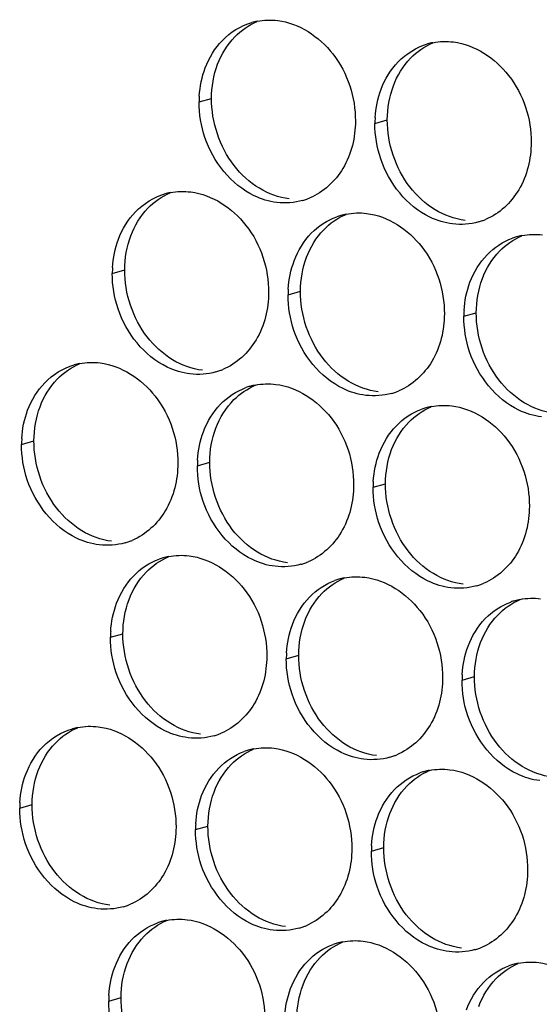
# Paper-space layout '45651_1_3' of a CAD drawing. Header units: millimetres. Extents: x -231 to 594, y 0 to 420.
# Tile 70 of 247: x 93.13 to 97.62, y 152.94 to 161.45. Entities that reach past the tile are written whole.
import ezdxf

# ---------------------------------------------------------------- set-up
doc = ezdxf.new("R2010")
doc.units = ezdxf.units.MM
doc.header["$LTSCALE"] = 32.67
doc.layers.add('02___PRT_ALL_AXES', color=7, linetype='CONTINUOUS')

psp = doc.layouts.new('45651_1_3')

# ---------------------------------------------------------------- linework, layer by layer
at = {"layer": '02___PRT_ALL_AXES', "color": 7, "linetype": 'CONTINUOUS'}
for p, q in [((94.6782, 160.7389), (94.7854, 160.7696)), ((96.1977, 160.5534), (96.3049, 160.5841)), ((93.9275, 159.2571), (94.0347, 159.2878)), ((95.4471, 159.0717), (95.5543, 159.1023)), ((96.9666, 158.8862), (97.0738, 158.9169)), ((93.143, 157.7795), (93.2502, 157.8102)), ((94.6626, 157.594), (94.7698, 157.6247)), ((96.1822, 157.4085), (96.2894, 157.4392)), ((93.9119, 156.1122), (94.0191, 156.1429)), ((95.4315, 155.9268), (95.5387, 155.9574)), ((96.9511, 155.7413), (97.0583, 155.772)), ((93.1275, 154.6346), (93.2347, 154.6653)), ((94.6471, 154.4491), (94.7543, 154.4798)), ((96.1667, 154.2636), (96.2739, 154.2943)), ((93.8964, 152.9674), (94.0036, 152.998))]:
    psp.add_line(p, q, dxfattribs=at)
at = {"layer": '02___PRT_ALL_AXES', "color": 3, "linetype": 'CONTINUOUS'}
for centre, radius, start, end in [((95.285, 160.8949), 0.5519, 100.97724, 105.93831), ((96.8046, 160.7094), 0.5519, 100.97724, 105.93831), ((95.57, 160.7345), 0.8918, 176.51802, 179.71686), ((97.0896, 160.549), 0.8918, 176.51802, 179.71686), ((94.5343, 159.4131), 0.5519, 100.97724, 105.93831), ((95.423, 160.4144), 0.5481, 289.77289, 292.73686), ((95.4235, 160.413), 0.5467, 285.94061, 289.76751), ((96.0525, 159.2326), 0.5467, 105.94061, 109.76751), ((96.0539, 159.2276), 0.5519, 100.97724, 105.93831), ((96.9431, 160.2276), 0.5467, 285.94061, 289.76751), ((96.9425, 160.2289), 0.5481, 289.77289, 292.73686), ((97.5721, 159.0472), 0.5467, 105.94061, 109.76751), ((97.5735, 159.0421), 0.5519, 100.97724, 105.93831), ((94.8193, 159.2527), 0.8918, 176.51802, 179.71686), ((96.3389, 159.0672), 0.8918, 176.51802, 179.71686), ((97.8585, 158.8818), 0.8918, 176.51802, 179.71686), ((93.7498, 157.9354), 0.5519, 100.97724, 105.93831), ((94.6728, 158.9313), 0.5467, 285.94061, 289.76751), ((94.6723, 158.9326), 0.5481, 289.77289, 292.73686), ((95.2694, 157.75), 0.5519, 100.97724, 105.93831), ((95.268, 157.755), 0.5467, 105.94061, 109.76751), ((96.1924, 158.7458), 0.5467, 285.94061, 289.76751), ((96.1919, 158.7471), 0.5481, 289.77289, 292.73686), ((96.7876, 157.5695), 0.5467, 105.94061, 109.76751), ((96.789, 157.5645), 0.5519, 100.97724, 105.93831), ((94.0349, 157.7751), 0.8918, 176.51802, 179.71686), ((95.5544, 157.5896), 0.8918, 176.51802, 179.71686), ((97.074, 157.4041), 0.8918, 176.51802, 179.71686), ((93.8884, 157.4536), 0.5467, 285.94061, 289.76751), ((93.8878, 157.4549), 0.5481, 289.77289, 292.73686), ((94.5173, 156.2732), 0.5467, 105.94061, 109.76751), ((94.5188, 156.2682), 0.5519, 100.97724, 105.93831), ((95.4074, 157.2695), 0.5481, 289.77289, 292.73686), ((95.4079, 157.2681), 0.5467, 285.94061, 289.76751), ((96.0369, 156.0878), 0.5467, 105.94061, 109.76751), ((96.0383, 156.0827), 0.5519, 100.97724, 105.93831), ((96.9275, 157.0827), 0.5467, 285.94061, 289.76751), ((96.927, 157.084), 0.5481, 289.77289, 292.73686), ((97.5565, 155.9023), 0.5467, 105.94061, 109.76751), ((97.5579, 155.8972), 0.5519, 100.97724, 105.93831), ((94.8038, 156.1078), 0.8918, 176.51802, 179.71686), ((96.3233, 155.9224), 0.8918, 176.51802, 179.71686), ((97.8429, 155.7369), 0.8918, 176.51802, 179.71686), ((93.7343, 154.7906), 0.5519, 100.97724, 105.93831), ((94.6573, 155.7864), 0.5467, 285.94061, 289.76751), ((94.6567, 155.7877), 0.5481, 289.77289, 292.73686), ((95.2539, 154.6051), 0.5519, 100.97724, 105.93831), ((95.2525, 154.6101), 0.5467, 105.94061, 109.76751), ((96.1769, 155.6009), 0.5467, 285.94061, 289.76751), ((96.1763, 155.6022), 0.5481, 289.77289, 292.73686), ((96.7721, 154.4246), 0.5467, 105.94061, 109.76751), ((96.7735, 154.4196), 0.5519, 100.97724, 105.93831), ((94.0193, 154.6302), 0.8918, 176.51802, 179.71686), ((95.5389, 154.4447), 0.8918, 176.51802, 179.71686), ((97.0585, 154.2592), 0.8918, 176.51802, 179.71686), ((93.8728, 154.3087), 0.5467, 285.94061, 289.76751), ((93.8723, 154.3101), 0.5481, 289.77289, 292.73686), ((94.5018, 153.1283), 0.5467, 105.94061, 109.76751), ((94.5032, 153.1233), 0.5519, 100.97724, 105.93831), ((95.3919, 154.1246), 0.5481, 289.77289, 292.73686), ((95.3924, 154.1233), 0.5467, 285.94061, 289.76751), ((96.0214, 152.9429), 0.5467, 105.94061, 109.76751), ((96.0228, 152.9378), 0.5519, 100.97724, 105.93831), ((96.912, 153.9378), 0.5467, 285.94061, 289.76751), ((96.9115, 153.9391), 0.5481, 289.77289, 292.73686), ((97.541, 152.7574), 0.5467, 105.94061, 109.76751), ((97.5424, 152.7524), 0.5519, 100.97724, 105.93831), ((94.7882, 152.9629), 0.8918, 176.51802, 179.71686)]:
    psp.add_arc(centre, radius, start, end, dxfattribs=at)
for points in [[(95.1799, 161.4367), (95.238, 161.448), (95.2986, 161.4499), (95.3574, 161.4427)], [(94.8787, 161.2707), (94.9477, 161.3422), (95.0379, 161.3983), (95.1334, 161.4256)], [(94.7311, 161.0335), (94.7639, 161.1207), (94.814, 161.2037), (94.8787, 161.2707)], [(96.3983, 161.0852), (96.4673, 161.1567), (96.5575, 161.2128), (96.653, 161.2401)], [(96.6995, 161.2512), (96.7576, 161.2625), (96.8182, 161.2644), (96.877, 161.2572)], [(94.6798, 160.7887), (94.6849, 160.8719), (94.7017, 160.9555), (94.7311, 161.0335)], [(96.2506, 160.848), (96.2834, 160.9352), (96.3336, 161.0182), (96.3983, 161.0852)], [(96.1994, 160.6032), (96.2044, 160.6864), (96.2213, 160.77), (96.2506, 160.848)], [(94.7281, 160.4317), (94.6951, 160.5301), (94.6776, 160.6352), (94.6782, 160.7389)], [(96.2477, 160.2463), (96.2147, 160.3446), (96.1972, 160.4497), (96.1977, 160.5534)], [(94.128, 159.7889), (94.1971, 159.8604), (94.2872, 159.9165), (94.3827, 159.9438)], [(94.4292, 159.9549), (94.4873, 159.9662), (94.548, 159.9681), (94.6067, 159.9609)], [(95.5736, 159.8873), (95.5016, 159.8668), (95.424, 159.8612), (95.3496, 159.8702)], [(93.9804, 159.5517), (94.0132, 159.6389), (94.0633, 159.7219), (94.128, 159.7889)], [(95.6476, 159.6035), (95.7085, 159.6664), (95.7852, 159.7175), (95.8676, 159.7471)], [(95.9488, 159.7695), (96.0069, 159.7807), (96.0675, 159.7826), (96.1263, 159.7754)], [(97.0932, 159.7019), (97.0212, 159.6813), (96.9436, 159.6757), (96.8692, 159.6848)], [(95.5, 159.3663), (95.5328, 159.4534), (95.5829, 159.5365), (95.6476, 159.6035)], [(97.4684, 159.584), (97.5265, 159.5953), (97.5871, 159.5971), (97.6459, 159.59)], [(93.9291, 159.3069), (93.9342, 159.3901), (93.951, 159.4737), (93.9804, 159.5517)], [(97.1672, 159.418), (97.228, 159.481), (97.3047, 159.532), (97.3872, 159.5617)], [(97.0195, 159.1808), (97.0524, 159.2679), (97.1025, 159.351), (97.1672, 159.418)], [(95.4487, 159.1214), (95.4538, 159.2046), (95.4706, 159.2882), (95.5, 159.3663)], [(93.9774, 158.95), (93.9444, 159.0483), (93.927, 159.1534), (93.9275, 159.2571)], [(96.9683, 158.9359), (96.9733, 159.0192), (96.9902, 159.1027), (97.0195, 159.1808)], [(95.497, 158.7645), (95.464, 158.8628), (95.4465, 158.9679), (95.4471, 159.0717)], [(97.0166, 158.579), (96.9836, 158.6774), (96.9661, 158.7825), (96.9666, 158.8862)], [(93.3436, 158.3113), (93.4126, 158.3828), (93.5027, 158.4389), (93.5983, 158.4662)], [(93.6448, 158.4773), (93.7029, 158.4886), (93.7635, 158.4904), (93.8223, 158.4833)], [(94.823, 158.4056), (94.751, 158.385), (94.6733, 158.3794), (94.599, 158.3885)], [(93.1959, 158.0741), (93.2287, 158.1612), (93.2789, 158.2443), (93.3436, 158.3113)], [(95.1643, 158.2918), (95.2225, 158.3031), (95.2831, 158.305), (95.3419, 158.2978)], [(94.8632, 158.1258), (94.924, 158.1888), (95.0007, 158.2399), (95.0831, 158.2695)], [(96.3425, 158.2201), (96.2705, 158.1995), (96.1929, 158.1939), (96.1185, 158.203)], [(94.7155, 157.8886), (94.7483, 157.9758), (94.7985, 158.0588), (94.8632, 158.1258)], [(93.1447, 157.8292), (93.1497, 157.9125), (93.1665, 157.996), (93.1959, 158.0741)], [(96.3828, 157.9403), (96.4436, 158.0033), (96.5203, 158.0544), (96.6027, 158.084)], [(96.6839, 158.1063), (96.742, 158.1176), (96.8027, 158.1195), (96.8615, 158.1123)], [(94.6642, 157.6438), (94.6693, 157.727), (94.6861, 157.8106), (94.7155, 157.8886)], [(96.2351, 157.7031), (96.2679, 157.7903), (96.3181, 157.8733), (96.3828, 157.9403)], [(93.193, 157.4723), (93.1599, 157.5707), (93.1425, 157.6758), (93.143, 157.7795)], [(96.1838, 157.4583), (96.1889, 157.5415), (96.2057, 157.6251), (96.2351, 157.7031)], [(94.7125, 157.2869), (94.6795, 157.3852), (94.6621, 157.4903), (94.6626, 157.594)], [(96.2321, 157.1014), (96.1991, 157.1997), (96.1817, 157.3048), (96.1822, 157.4085)], [(94.0385, 156.9279), (93.9665, 156.9074), (93.8888, 156.9018), (93.8145, 156.9108)], [(94.1125, 156.644), (94.1733, 156.707), (94.25, 156.7581), (94.3324, 156.7877)], [(94.4137, 156.81), (94.4718, 156.8213), (94.5324, 156.8232), (94.5912, 156.816)], [(95.5581, 156.7425), (95.4861, 156.7219), (95.4084, 156.7163), (95.3341, 156.7254)], [(93.9648, 156.4068), (93.9976, 156.494), (94.0478, 156.577), (94.1125, 156.644)], [(95.6321, 156.4586), (95.6929, 156.5216), (95.7696, 156.5726), (95.852, 156.6023)], [(95.9332, 156.6246), (95.9914, 156.6358), (96.052, 156.6377), (96.1108, 156.6306)], [(97.0777, 156.557), (97.0057, 156.5364), (96.928, 156.5308), (96.8537, 156.5399)], [(95.4844, 156.2214), (95.5172, 156.3085), (95.5674, 156.3916), (95.6321, 156.4586)], [(97.4528, 156.4391), (97.511, 156.4504), (97.5716, 156.4522), (97.6304, 156.4451)], [(93.9136, 156.162), (93.9186, 156.2452), (93.9355, 156.3288), (93.9648, 156.4068)], [(97.1517, 156.2731), (97.2125, 156.3361), (97.2892, 156.3872), (97.3716, 156.4168)], [(97.004, 156.0359), (97.0368, 156.1231), (97.087, 156.2061), (97.1517, 156.2731)], [(95.4332, 155.9765), (95.4382, 156.0598), (95.455, 156.1433), (95.4844, 156.2214)], [(93.9619, 155.8051), (93.9288, 155.9034), (93.9114, 156.0085), (93.9119, 156.1122)], [(96.9527, 155.791), (96.9578, 155.8743), (96.9746, 155.9578), (97.004, 156.0359)], [(95.4814, 155.6196), (95.4484, 155.7179), (95.431, 155.823), (95.4315, 155.9268)], [(97.001, 155.4341), (96.968, 155.5325), (96.9506, 155.6376), (96.9511, 155.7413)], [(93.328, 155.1664), (93.3971, 155.2379), (93.4872, 155.294), (93.5827, 155.3213)], [(93.6292, 155.3324), (93.6873, 155.3437), (93.748, 155.3456), (93.8067, 155.3384)], [(94.8074, 155.2607), (94.7354, 155.2401), (94.6577, 155.2345), (94.5834, 155.2436)], [(93.1804, 154.9292), (93.2132, 155.0164), (93.2633, 155.0994), (93.328, 155.1664)], [(95.1488, 155.1469), (95.2069, 155.1582), (95.2676, 155.1601), (95.3263, 155.1529)], [(94.8476, 154.9809), (94.9085, 155.0439), (94.9852, 155.095), (95.0676, 155.1246)], [(96.327, 155.0752), (96.255, 155.0546), (96.1773, 155.049), (96.103, 155.0581)], [(94.7, 154.7437), (94.7328, 154.8309), (94.7829, 154.9139), (94.8476, 154.9809)], [(96.6684, 154.9614), (96.7265, 154.9727), (96.7871, 154.9746), (96.8459, 154.9674)], [(93.1291, 154.6844), (93.1342, 154.7676), (93.151, 154.8512), (93.1804, 154.9292)], [(96.3672, 154.7954), (96.4281, 154.8584), (96.5047, 154.9095), (96.5872, 154.9391)], [(94.6487, 154.4989), (94.6538, 154.5821), (94.6706, 154.6657), (94.7, 154.7437)], [(96.2195, 154.5582), (96.2524, 154.6454), (96.3025, 154.7284), (96.3672, 154.7954)], [(93.1774, 154.3274), (93.1444, 154.4258), (93.127, 154.5309), (93.1275, 154.6346)], [(96.1683, 154.3134), (96.1734, 154.3966), (96.1902, 154.4802), (96.2195, 154.5582)], [(94.697, 154.142), (94.664, 154.2403), (94.6466, 154.3454), (94.6471, 154.4491)], [(96.2166, 153.9565), (96.1836, 154.0548), (96.1661, 154.1599), (96.1667, 154.2636)], [(94.023, 153.783), (93.951, 153.7625), (93.8733, 153.7569), (93.799, 153.7659)], [(94.0969, 153.4991), (94.1578, 153.5621), (94.2345, 153.6132), (94.3169, 153.6428)], [(94.3981, 153.6651), (94.4562, 153.6764), (94.5169, 153.6783), (94.5756, 153.6711)], [(95.5426, 153.5976), (95.4705, 153.577), (95.3929, 153.5714), (95.3186, 153.5805)], [(93.9493, 153.2619), (93.9821, 153.3491), (94.0322, 153.4322), (94.0969, 153.4991)], [(95.6165, 153.3137), (95.6774, 153.3767), (95.7541, 153.4277), (95.8365, 153.4574)], [(95.9177, 153.4797), (95.9758, 153.491), (96.0365, 153.4928), (96.0952, 153.4857)], [(97.0621, 153.4121), (96.9901, 153.3915), (96.9125, 153.3859), (96.8381, 153.395)], [(95.4689, 153.0765), (95.5017, 153.1636), (95.5518, 153.2467), (95.6165, 153.3137)], [(97.1361, 153.1282), (97.197, 153.1912), (97.2737, 153.2423), (97.3561, 153.2719)], [(97.4373, 153.2942), (97.4954, 153.3055), (97.556, 153.3074), (97.6148, 153.3002)], [(93.898, 153.0171), (93.9031, 153.1003), (93.9199, 153.1839), (93.9493, 153.2619)], [(96.9885, 152.891), (97.0213, 152.9782), (97.0714, 153.0612), (97.1361, 153.1282)], [(95.4176, 152.8316), (95.4227, 152.9149), (95.4395, 152.9984), (95.4689, 153.0765)], [(93.9463, 152.6602), (93.9133, 152.7585), (93.8959, 152.8636), (93.8964, 152.9674)]]:
    psp.add_open_spline(points, degree=3, dxfattribs=at)
for points, knots in [([(95.3574, 161.4427), (95.5417, 161.4202), (95.9051, 161.1791), (96.0299, 160.778), (96.0289, 160.574)], [0, 0, 0, 0, 0.476473, 1, 1, 1, 1]), ([(96.877, 161.2572), (97.0613, 161.2347), (97.4247, 160.9936), (97.5495, 160.5926), (97.5485, 160.3886)], [0, 0, 0, 0, 0.476473, 1, 1, 1, 1]), ([(96.0289, 160.574), (96.0282, 160.4327), (95.9652, 160.1565), (95.7527, 159.9582), (95.6348, 159.9088)], [0, 0, 0, 0, 0.525086, 1, 1, 1, 1]), ([(95.3496, 159.8702), (95.2821, 159.8785), (95.0017, 159.9623), (94.798, 160.2233), (94.7281, 160.4317)], [0, 0, 0, 0, 0.236458, 1, 1, 1, 1]), ([(97.5485, 160.3886), (97.5478, 160.2473), (97.4848, 159.971), (97.2723, 159.7727), (97.1544, 159.7233)], [0, 0, 0, 0, 0.525086, 1, 1, 1, 1]), ([(96.8692, 159.6848), (96.8016, 159.693), (96.5213, 159.7769), (96.3176, 160.0379), (96.2477, 160.2463)], [0, 0, 0, 0, 0.236458, 1, 1, 1, 1]), ([(94.6067, 159.9609), (94.791, 159.9384), (95.1544, 159.6973), (95.2792, 159.2963), (95.2782, 159.0923)], [0, 0, 0, 0, 0.476473, 1, 1, 1, 1]), ([(96.1263, 159.7754), (96.3106, 159.7529), (96.674, 159.5118), (96.7988, 159.1108), (96.7978, 158.9068)], [0, 0, 0, 0, 0.476473, 1, 1, 1, 1]), ([(95.2782, 159.0923), (95.2775, 158.951), (95.2145, 158.6748), (95.002, 158.4764), (94.8841, 158.4271)], [0, 0, 0, 0, 0.525086, 1, 1, 1, 1]), ([(94.599, 158.3885), (94.5314, 158.3967), (94.251, 158.4806), (94.0474, 158.7416), (93.9774, 158.95)], [0, 0, 0, 0, 0.236458, 1, 1, 1, 1]), ([(96.7978, 158.9068), (96.7971, 158.7655), (96.7341, 158.4893), (96.5216, 158.291), (96.4037, 158.2416)], [0, 0, 0, 0, 0.525086, 1, 1, 1, 1]), ([(96.1185, 158.203), (96.051, 158.2112), (95.7706, 158.2951), (95.5669, 158.5561), (95.497, 158.7645)], [0, 0, 0, 0, 0.236458, 1, 1, 1, 1]), ([(97.6381, 158.0175), (97.5706, 158.0258), (97.2902, 158.1096), (97.0865, 158.3706), (97.0166, 158.579)], [0, 0, 0, 0, 0.236458, 1, 1, 1, 1]), ([(93.8223, 158.4833), (94.0066, 158.4608), (94.37, 158.2197), (94.4948, 157.8186), (94.4938, 157.6146)], [0, 0, 0, 0, 0.476473, 1, 1, 1, 1]), ([(95.3419, 158.2978), (95.5262, 158.2753), (95.8896, 158.0342), (96.0144, 157.6331), (96.0134, 157.4291)], [0, 0, 0, 0, 0.476473, 1, 1, 1, 1]), ([(96.8615, 158.1123), (97.0458, 158.0898), (97.4091, 157.8487), (97.5339, 157.4477), (97.5329, 157.2437)], [0, 0, 0, 0, 0.476473, 1, 1, 1, 1]), ([(94.4938, 157.6146), (94.4931, 157.4733), (94.4301, 157.1971), (94.2176, 156.9988), (94.0997, 156.9494)], [0, 0, 0, 0, 0.525086, 1, 1, 1, 1]), ([(93.8145, 156.9108), (93.7469, 156.9191), (93.4666, 157.0029), (93.2629, 157.2639), (93.193, 157.4723)], [0, 0, 0, 0, 0.236458, 1, 1, 1, 1]), ([(96.0134, 157.4291), (96.0127, 157.2878), (95.9497, 157.0116), (95.7371, 156.8133), (95.6193, 156.7639)], [0, 0, 0, 0, 0.525086, 1, 1, 1, 1]), ([(95.3341, 156.7254), (95.2665, 156.7336), (94.9861, 156.8174), (94.7825, 157.0785), (94.7125, 157.2869)], [0, 0, 0, 0, 0.236458, 1, 1, 1, 1]), ([(97.5329, 157.2437), (97.5322, 157.1024), (97.4693, 156.8262), (97.2567, 156.6278), (97.1389, 156.5785)], [0, 0, 0, 0, 0.525086, 1, 1, 1, 1]), ([(96.8537, 156.5399), (96.7861, 156.5481), (96.5057, 156.632), (96.3021, 156.893), (96.2321, 157.1014)], [0, 0, 0, 0, 0.236458, 1, 1, 1, 1]), ([(94.5912, 156.816), (94.7755, 156.7935), (95.1389, 156.5524), (95.2637, 156.1514), (95.2627, 155.9474)], [0, 0, 0, 0, 0.476473, 1, 1, 1, 1]), ([(96.1108, 156.6306), (96.2951, 156.6081), (96.6585, 156.367), (96.7833, 155.9659), (96.7823, 155.7619)], [0, 0, 0, 0, 0.476473, 1, 1, 1, 1]), ([(95.2627, 155.9474), (95.262, 155.8061), (95.199, 155.5299), (94.9865, 155.3316), (94.8686, 155.2822)], [0, 0, 0, 0, 0.525086, 1, 1, 1, 1]), ([(94.5834, 155.2436), (94.5158, 155.2518), (94.2355, 155.3357), (94.0318, 155.5967), (93.9619, 155.8051)], [0, 0, 0, 0, 0.236458, 1, 1, 1, 1]), ([(96.7823, 155.7619), (96.7816, 155.6206), (96.7186, 155.3444), (96.506, 155.1461), (96.3882, 155.0967)], [0, 0, 0, 0, 0.525086, 1, 1, 1, 1]), ([(96.103, 155.0581), (96.0354, 155.0664), (95.7551, 155.1502), (95.5514, 155.4112), (95.4814, 155.6196)], [0, 0, 0, 0, 0.236458, 1, 1, 1, 1]), ([(97.6226, 154.8726), (97.555, 154.8809), (97.2746, 154.9647), (97.071, 155.2257), (97.001, 155.4341)], [0, 0, 0, 0, 0.236458, 1, 1, 1, 1]), ([(93.8067, 155.3384), (93.991, 155.3159), (94.3544, 155.0748), (94.4792, 154.6737), (94.4782, 154.4697)], [0, 0, 0, 0, 0.476473, 1, 1, 1, 1]), ([(95.3263, 155.1529), (95.5106, 155.1304), (95.874, 154.8893), (95.9988, 154.4882), (95.9978, 154.2842)], [0, 0, 0, 0, 0.476473, 1, 1, 1, 1]), ([(96.8459, 154.9674), (97.0302, 154.9449), (97.3936, 154.7038), (97.5184, 154.3028), (97.5174, 154.0988)], [0, 0, 0, 0, 0.476473, 1, 1, 1, 1]), ([(94.4782, 154.4697), (94.4775, 154.3284), (94.4145, 154.0522), (94.202, 153.8539), (94.0841, 153.8045)], [0, 0, 0, 0, 0.525086, 1, 1, 1, 1]), ([(93.799, 153.7659), (93.7314, 153.7742), (93.451, 153.858), (93.2474, 154.119), (93.1774, 154.3274)], [0, 0, 0, 0, 0.236458, 1, 1, 1, 1]), ([(95.9978, 154.2842), (95.9971, 154.143), (95.9341, 153.8667), (95.7216, 153.6684), (95.6037, 153.619)], [0, 0, 0, 0, 0.525086, 1, 1, 1, 1]), ([(95.3186, 153.5805), (95.251, 153.5887), (94.9706, 153.6726), (94.7669, 153.9336), (94.697, 154.142)], [0, 0, 0, 0, 0.236458, 1, 1, 1, 1]), ([(97.5174, 154.0988), (97.5167, 153.9575), (97.4537, 153.6813), (97.2412, 153.483), (97.1233, 153.4336)], [0, 0, 0, 0, 0.525086, 1, 1, 1, 1]), ([(96.8381, 153.395), (96.7706, 153.4032), (96.4902, 153.4871), (96.2865, 153.7481), (96.2166, 153.9565)], [0, 0, 0, 0, 0.236458, 1, 1, 1, 1]), ([(94.5756, 153.6711), (94.7599, 153.6486), (95.1233, 153.4075), (95.2481, 153.0065), (95.2471, 152.8025)], [0, 0, 0, 0, 0.476473, 1, 1, 1, 1]), ([(96.0952, 153.4857), (96.2795, 153.4632), (96.6429, 153.2221), (96.7677, 152.821), (96.7667, 152.617)], [0, 0, 0, 0, 0.476473, 1, 1, 1, 1]), ([(97.6148, 153.3002), (97.7991, 153.2777), (98.1625, 153.0366), (98.2873, 152.6355), (98.2863, 152.4315)], [0, 0, 0, 0, 0.476473, 1, 1, 1, 1])]:
    psp.add_open_spline(points, degree=3, knots=knots, dxfattribs=at)
at = {"layer": '02___PRT_ALL_AXES', "color": 7, "linetype": 'CONTINUOUS'}
for points in [[(94.9859, 161.3014), (95.0403, 161.3577), (95.1072, 161.4045), (95.1794, 161.4348)], [(94.8382, 161.0642), (94.8711, 161.1513), (94.9212, 161.2344), (94.9859, 161.3014)], [(96.5055, 161.1159), (96.5599, 161.1723), (96.6268, 161.219), (96.699, 161.2493)], [(96.3578, 160.8787), (96.3906, 160.9659), (96.4408, 161.0489), (96.5055, 161.1159)], [(94.7854, 160.7696), (94.7858, 160.8693), (94.8031, 160.9708), (94.8382, 161.0642)], [(96.3049, 160.5841), (96.3054, 160.6839), (96.3227, 160.7853), (96.3578, 160.8787)], [(94.9804, 160.1895), (94.8556, 160.3509), (94.7843, 160.5656), (94.7854, 160.7696)], [(96.5, 160.004), (96.3752, 160.1654), (96.3039, 160.3801), (96.3049, 160.5841)], [(95.1987, 159.9923), (95.1148, 160.0431), (95.0404, 160.1119), (94.9804, 160.1895)], [(96.7183, 159.8068), (96.6344, 159.8576), (96.56, 159.9265), (96.5, 160.004)], [(94.2352, 159.8196), (94.2897, 159.876), (94.3565, 159.9227), (94.4288, 159.953)], [(95.4568, 159.9009), (95.3662, 159.912), (95.2768, 159.945), (95.1987, 159.9923)], [(94.0876, 159.5824), (94.1204, 159.6696), (94.1705, 159.7526), (94.2352, 159.8196)], [(95.7548, 159.6341), (95.8092, 159.6905), (95.8761, 159.7373), (95.9483, 159.7675)], [(96.9764, 159.7154), (96.8858, 159.7265), (96.7963, 159.7595), (96.7183, 159.8068)], [(94.0347, 159.2878), (94.0352, 159.3876), (94.0524, 159.489), (94.0876, 159.5824)], [(95.6072, 159.3969), (95.64, 159.4841), (95.6901, 159.5671), (95.7548, 159.6341)], [(97.2744, 159.4487), (97.3288, 159.505), (97.3957, 159.5518), (97.4679, 159.5821)], [(97.1267, 159.2115), (97.1595, 159.2986), (97.2097, 159.3817), (97.2744, 159.4487)], [(95.5543, 159.1023), (95.5548, 159.2021), (95.572, 159.3036), (95.6072, 159.3969)], [(94.2297, 158.7077), (94.1049, 158.8691), (94.0337, 159.0838), (94.0347, 159.2878)], [(97.0738, 158.9169), (97.0743, 159.0166), (97.0916, 159.1181), (97.1267, 159.2115)], [(95.7493, 158.5222), (95.6245, 158.6836), (95.5532, 158.8983), (95.5543, 159.1023)], [(97.2689, 158.3368), (97.1441, 158.4981), (97.0728, 158.7129), (97.0738, 158.9169)], [(94.448, 158.5105), (94.3641, 158.5614), (94.2897, 158.6302), (94.2297, 158.7077)], [(93.4508, 158.342), (93.5052, 158.3983), (93.572, 158.4451), (93.6443, 158.4754)], [(94.7062, 158.4192), (94.6155, 158.4302), (94.5261, 158.4632), (94.448, 158.5105)], [(95.9676, 158.3251), (95.8837, 158.3759), (95.8093, 158.4447), (95.7493, 158.5222)], [(93.3031, 158.1048), (93.3359, 158.1919), (93.3861, 158.275), (93.4508, 158.342)], [(96.2257, 158.2337), (96.1351, 158.2447), (96.0457, 158.2778), (95.9676, 158.3251)], [(97.4872, 158.1396), (97.4033, 158.1904), (97.3289, 158.2592), (97.2689, 158.3368)], [(94.9795, 158.1657), (95.0321, 158.2179), (95.0955, 158.2613), (95.1639, 158.2899)], [(94.8227, 157.9193), (94.857, 158.0104), (94.9104, 158.0971), (94.9795, 158.1657)], [(97.7453, 158.0482), (97.6547, 158.0593), (97.5652, 158.0923), (97.4872, 158.1396)], [(93.2502, 157.8102), (93.2507, 157.9099), (93.268, 158.0114), (93.3031, 158.1048)], [(96.49, 157.971), (96.5444, 158.0274), (96.6112, 158.0741), (96.6835, 158.1044)], [(96.3423, 157.7338), (96.3751, 157.821), (96.4253, 157.904), (96.49, 157.971)], [(94.7698, 157.6247), (94.7703, 157.7245), (94.7876, 157.8259), (94.8227, 157.9193)], [(93.4453, 157.2301), (93.3205, 157.3914), (93.2492, 157.6062), (93.2502, 157.8102)], [(96.2894, 157.4392), (96.2899, 157.539), (96.3071, 157.6404), (96.3423, 157.7338)], [(94.9649, 157.0446), (94.8401, 157.206), (94.7688, 157.4207), (94.7698, 157.6247)], [(96.4845, 156.8591), (96.3596, 157.0205), (96.2884, 157.2352), (96.2894, 157.4392)], [(93.6636, 157.0329), (93.5797, 157.0837), (93.5053, 157.1525), (93.4453, 157.2301)], [(93.9217, 156.9415), (93.8311, 156.9526), (93.7416, 156.9856), (93.6636, 157.0329)], [(95.1831, 156.8474), (95.0993, 156.8982), (95.0249, 156.967), (94.9649, 157.0446)], [(95.4413, 156.756), (95.3507, 156.7671), (95.2612, 156.8001), (95.1831, 156.8474)], [(96.7027, 156.6619), (96.6189, 156.7128), (96.5444, 156.7816), (96.4845, 156.8591)], [(94.2197, 156.6747), (94.2741, 156.7311), (94.3409, 156.7778), (94.4132, 156.8081)], [(94.072, 156.4375), (94.1048, 156.5247), (94.155, 156.6077), (94.2197, 156.6747)], [(95.7393, 156.4892), (95.7937, 156.5456), (95.8605, 156.5924), (95.9328, 156.6227)], [(96.9609, 156.5706), (96.8703, 156.5816), (96.7808, 156.6146), (96.7027, 156.6619)], [(94.0191, 156.1429), (94.0196, 156.2427), (94.0369, 156.3441), (94.072, 156.4375)], [(95.5916, 156.252), (95.6244, 156.3392), (95.6746, 156.4222), (95.7393, 156.4892)], [(97.2589, 156.3038), (97.3133, 156.3601), (97.3801, 156.4069), (97.4524, 156.4372)], [(95.5387, 155.9574), (95.5392, 156.0572), (95.5565, 156.1587), (95.5916, 156.252)], [(97.1112, 156.0666), (97.144, 156.1537), (97.1942, 156.2368), (97.2589, 156.3038)], [(94.2142, 155.5628), (94.0894, 155.7242), (94.0181, 155.9389), (94.0191, 156.1429)], [(97.0583, 155.772), (97.0588, 155.8717), (97.076, 155.9732), (97.1112, 156.0666)], [(95.7338, 155.3774), (95.609, 155.5387), (95.5377, 155.7534), (95.5387, 155.9574)], [(97.2534, 155.1919), (97.1286, 155.3532), (97.0573, 155.568), (97.0583, 155.772)], [(94.4325, 155.3657), (94.3486, 155.4165), (94.2742, 155.4853), (94.2142, 155.5628)], [(93.4352, 155.1971), (93.4897, 155.2534), (93.5565, 155.3002), (93.6288, 155.3305)], [(94.6906, 155.2743), (94.6, 155.2853), (94.5105, 155.3184), (94.4325, 155.3657)], [(95.952, 155.1802), (95.8682, 155.231), (95.7938, 155.2998), (95.7338, 155.3774)], [(93.2876, 154.9599), (93.3204, 155.047), (93.3705, 155.1301), (93.4352, 155.1971)], [(94.9548, 155.0116), (95.0093, 155.068), (95.0761, 155.1147), (95.1484, 155.145)], [(96.2102, 155.0888), (96.1196, 155.0998), (96.0301, 155.1329), (95.952, 155.1802)], [(97.4716, 154.9947), (97.3878, 155.0455), (97.3133, 155.1143), (97.2534, 155.1919)], [(94.8072, 154.7744), (94.84, 154.8616), (94.8901, 154.9446), (94.9548, 155.0116)], [(97.7298, 154.9033), (97.6392, 154.9144), (97.5497, 154.9474), (97.4716, 154.9947)], [(93.2347, 154.6653), (93.2352, 154.765), (93.2524, 154.8665), (93.2876, 154.9599)], [(96.4744, 154.8261), (96.5288, 154.8825), (96.5957, 154.9292), (96.6679, 154.9595)], [(96.3267, 154.5889), (96.3596, 154.6761), (96.4097, 154.7591), (96.4744, 154.8261)], [(94.7543, 154.4798), (94.7548, 154.5796), (94.772, 154.681), (94.8072, 154.7744)], [(93.4297, 154.0852), (93.3049, 154.2466), (93.2337, 154.4613), (93.2347, 154.6653)], [(96.2739, 154.2943), (96.2743, 154.3941), (96.2916, 154.4955), (96.3267, 154.5889)], [(94.9493, 153.8997), (94.8245, 154.0611), (94.7533, 154.2758), (94.7543, 154.4798)], [(96.4689, 153.7142), (96.3441, 153.8756), (96.2728, 154.0903), (96.2739, 154.2943)], [(93.648, 153.888), (93.5642, 153.9388), (93.4897, 154.0076), (93.4297, 154.0852)], [(93.9062, 153.7966), (93.8156, 153.8077), (93.7261, 153.8407), (93.648, 153.888)], [(95.1676, 153.7025), (95.0837, 153.7533), (95.0093, 153.8222), (94.9493, 153.8997)], [(95.4258, 153.6111), (95.3351, 153.6222), (95.2457, 153.6552), (95.1676, 153.7025)], [(96.6872, 153.5171), (96.6033, 153.5679), (96.5289, 153.6367), (96.4689, 153.7142)], [(94.2041, 153.5298), (94.2586, 153.5862), (94.3254, 153.633), (94.3977, 153.6632)], [(94.0565, 153.2926), (94.0893, 153.3798), (94.1394, 153.4628), (94.2041, 153.5298)], [(95.7237, 153.3444), (95.7782, 153.4007), (95.845, 153.4475), (95.9173, 153.4778)], [(96.9453, 153.4257), (96.8547, 153.4367), (96.7653, 153.4698), (96.6872, 153.5171)], [(94.0036, 152.998), (94.0041, 153.0978), (94.0213, 153.1993), (94.0565, 153.2926)], [(95.5761, 153.1072), (95.6089, 153.1943), (95.659, 153.2774), (95.7237, 153.3444)], [(97.2433, 153.1589), (97.2977, 153.2152), (97.3646, 153.262), (97.4368, 153.2923)], [(95.5232, 152.8126), (95.5237, 152.9123), (95.5409, 153.0138), (95.5761, 153.1072)], [(97.0957, 152.9217), (97.1285, 153.0088), (97.1786, 153.0919), (97.2433, 153.1589)], [(94.1987, 152.4179), (94.0738, 152.5793), (94.0026, 152.794), (94.0036, 152.998)]]:
    psp.add_open_spline(points, degree=3, dxfattribs=at)

doc.saveas('drawing.dxf')
